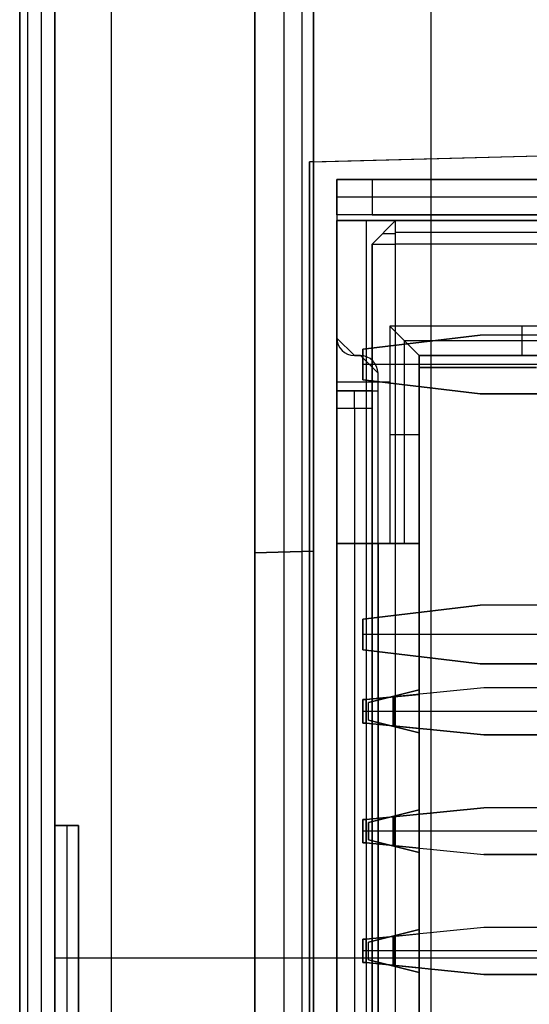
# Model space of a CAD drawing. Extents: x -9 to 8, y 1 to 147.
# Tile 102 of 181: x -8.84 to -4.51, y 89.58 to 97.97. Entities that reach past the tile are written whole.
import ezdxf

# ---------------------------------------------------------------- set-up
doc = ezdxf.new("R2010")
doc.units = 0
doc.layers.add('DEFAULT', color=7, linetype='CONTINUOUS')

msp = doc.modelspace()

# ---------------------------------------------------------------- linework, layer by layer
at = {"layer": 'DEFAULT', "color": 254}
for p, q in [((-8.5443, 115.9249, -67.3311), (-8.5443, 87.8847, -67.3311)), ((-6.3443, 110.3212, -98.2513), (-6.3443, 69.6334, -98.2513)), ((-5.3443, 110.295, -98.2775), (-5.3443, 69.6596, -98.2775)), ((-8.5443, 72.0766, -100.6946), (-8.5443, 107.878, -100.6946)), ((-6.4443, 107.823, -100.7496), (-6.4443, 72.1316, -100.7496)), ((-8.8443, 8.2282, -18.7772), (-8.8443, 103.643, -18.7772)), ((-8.0653, 103.643, -17.9775), (-8.0653, 8.2282, -17.9775)), ((-6.3443, 103.176, -20.9334), (-6.3443, 96.7585, -20.9334)), ((-6.3443, 100.4419, -54.316), (-6.3443, 93.4419, -54.316)), ((-6.8443, 99.0055, -21.567), (-6.8443, 51.455, -21.567)), ((-6.8443, 51.455, -39.999), (-6.8443, 99.0055, -39.999)), ((-6.8443, 51.455, -30.783), (-6.8443, 99.0055, -30.783)), ((-6.5943, 51.4485, -21.5604), (-6.5943, 99.012, -21.5604)), ((-6.5943, 51.4485, -40.0055), (-6.5943, 99.012, -40.0055)), ((-6.3443, 99.0186, -21.5539), (-6.3443, 96.7585, -21.5539)), ((-6.3443, 51.4419, -40.0121), (-6.3443, 99.0186, -40.0121)), ((-6.3793, 96.7576, -17.9333), (-0.4993, 96.9116, -17.7793)), ((-6.3793, 96.7576, -19.6671), (-2.7993, 96.8514, -19.6671)), ((-6.3443, 96.7585, -20.9334), (-2.7993, 96.8514, -20.8406)), ((-6.3443, 96.7585, -21.5539), (-6.3793, 96.7576, -21.5548)), ((-6.3793, 96.7576, -21.5548), (-6.3793, 96.7576, -17.9333)), ((-6.3793, 80.2576, -21.5548), (-6.3793, 96.7576, -21.5548)), ((-6.3793, 96.7576, -17.9333), (-6.3793, 80.2576, -17.9333)), ((-6.3793, 80.2576, -19.7441), (-6.3793, 96.7576, -19.7441)), ((-6.3443, 96.7585, -20.9334), (-6.3443, 96.7585, -21.5539)), ((-6.145, 96.6076, -20.6501), (-6.145, 96.6076, -18.4501)), ((-6.145, 96.6076, -18.4501), (5.455, 96.6076, -18.4501)), ((-6.145, 96.6076, -20.6501), (-6.145, 96.3076, -20.6501)), ((-6.145, 96.3076, -19.3751), (-6.145, 96.6076, -19.3751)), ((-2.745, 96.6076, -20.6751), (-6.1439, 96.6076, -20.6751)), ((-2.745, 96.6076, -20.9501), (-5.845, 96.6076, -20.9501)), ((-5.845, 96.6076, -20.9501), (-5.845, 96.3076, -20.9501)), ((-2.745, 96.4576, -20.9501), (-5.845, 96.4576, -20.9501)), ((5.455, 96.3076, -18.4501), (-6.145, 96.3076, -18.4501)), ((-6.145, 96.3076, -18.4501), (-6.145, 96.3076, -20.6501)), ((-2.745, 96.3076, -20.6751), (-6.1439, 96.3076, -20.6751)), ((-5.845, 96.3076, -20.9501), (-2.745, 96.3076, -20.9501)), ((-2.195, 96.2576, -31.8501), (-6.145, 96.2576, -31.8501)), ((-6.145, 96.2576, -31.8501), (-6.145, 96.2576, -20.4501)), ((-6.145, 96.2576, -20.4501), (-5.645, 96.2576, -20.4501)), ((-6.145, 95.2576, -18.4001), (-6.145, 96.2576, -18.4001)), ((-6.145, 96.2576, -18.4001), (5.455, 96.2576, -18.4001)), ((-6.145, 95.2576, -18.1001), (-6.145, 96.2576, -18.1001)), ((-6.145, 96.2576, -18.1001), (5.455, 96.2576, -18.1001)), ((-6.145, 96.2576, -31.8501), (-6.145, 93.5076, -31.8501)), ((-6.145, 80.7576, -20.4501), (-6.145, 96.2576, -20.4501)), ((5.255, 96.2576, -28.4251), (-6.145, 96.2576, -28.4251)), ((-6.145, 93.5076, -26.1501), (-6.145, 96.2576, -26.1501)), ((-5.895, 96.2576, -20.4501), (-5.895, 80.7576, -20.4501)), ((-5.845, 96.0576, -20.4501), (-5.645, 96.2576, -20.4501)), ((-5.645, 96.2576, -18.6501), (-5.845, 96.0576, -18.6501)), ((-5.845, 96.0576, -19.5501), (-5.645, 96.2576, -19.5501)), ((-5.6453, 96.0576, -18.4501), (-5.645, 96.2576, -18.6501)), ((-5.645, 96.2576, -20.4501), (-5.645, 96.2576, -18.6501)), ((-5.645, 96.2576, -18.6501), (5.255, 96.2576, -18.6501)), ((-5.745, 96.1576, -20.4501), (-5.745, 96.1576, -18.6501)), ((5.2549, 96.1576, -18.5501), (-5.6452, 96.1576, -18.5501)), ((-5.845, 96.0576, -18.6501), (-5.845, 94.8076, -18.6501)), ((-5.845, 96.0576, -18.6501), (-5.845, 96.0576, -20.4501)), ((-5.845, 96.0576, -20.4501), (-5.845, 80.9576, -20.4501)), ((-5.845, 94.8076, -19.5501), (-5.845, 96.0576, -19.5501)), ((-5.6453, 95.5076, -18.4501), (-5.6453, 96.0576, -18.4501)), ((5.2549, 96.0576, -18.4501), (-5.6453, 96.0576, -18.4501)), ((-6.145, 95.9326, -18.4001), (-6.145, 95.9326, -18.1001)), ((-5.6452, 82.5576, -18.4501), (-5.6453, 95.5076, -18.4501)), ((-3.445, 95.3576, -31.8501), (-5.695, 95.3576, -31.8501)), ((-5.695, 95.3576, -31.8501), (-5.695, 93.5076, -31.8501)), ((-5.695, 95.3576, -31.8501), (-5.445, 95.1076, -31.3501)), ((-4.57, 95.3576, -31.8501), (-4.57, 95.1076, -31.3501)), ((-4.925, 95.2826, -37.2501), (-5.925, 95.1626, -37.2501)), ((-5.925, 95.1626, -37.7501), (-4.925, 95.2826, -37.7501)), ((-5.925, 95.1626, -37.5001), (-4.925, 95.2826, -37.5001)), ((-0.145, 95.2826, -37.2501), (-4.925, 95.2826, -37.2501)), ((-4.925, 95.2826, -37.7501), (-4.925, 95.2826, -37.2501)), ((-0.145, 95.2826, -37.7501), (-4.925, 95.2826, -37.7501)), ((-0.145, 95.2826, -37.5001), (-4.925, 95.2826, -37.5001)), ((-5.995, 95.1076, -18.4001), (-6.145, 95.2576, -18.4001)), ((-6.145, 95.2576, -18.1001), (-6.145, 95.2576, -18.4001)), ((-5.57, 93.5076, -31.6001), (-5.57, 95.2326, -31.6001)), ((-3.57, 95.2326, -31.6001), (-5.57, 95.2326, -31.6001)), ((-5.425, 95.2226, -37.7501), (-5.425, 95.2226, -37.2501)), ((-5.945, 95.1076, -18.4001), (-5.995, 95.1076, -18.4001)), ((-5.995, 95.1076, -18.1001), (-5.945, 95.1076, -18.1001)), ((-5.995, 95.1076, -18.4001), (-5.995, 95.1076, -18.1001)), ((-5.945, 95.1076, -18.2501), (-5.995, 95.1076, -18.2501)), ((-5.97, 95.1076, -18.1001), (-5.97, 95.1076, -18.4001)), ((-5.795, 94.9576, -18.4001), (-5.945, 95.1076, -18.4001)), ((-5.945, 95.1076, -18.1001), (-5.945, 95.1076, -18.4001)), ((-5.795, 94.9576, -18.1001), (-5.945, 95.1076, -18.1001)), ((-5.925, 95.1626, -37.2501), (-5.925, 94.9026, -37.2501)), ((-5.925, 95.1626, -37.2501), (-5.925, 95.1626, -37.7501)), ((-5.925, 95.1626, -37.7501), (-5.925, 94.9026, -37.7501)), ((-5.925, 94.9026, -37.5001), (-5.925, 95.1626, -37.5001)), ((-5.445, 95.1076, -31.3501), (-5.445, 95.0076, -31.3501)), ((-3.695, 95.1076, -31.3501), (-5.445, 95.1076, -31.3501)), ((-5.445, 95.1076, -31.3501), (-5.445, 95.1076, -19.4501)), ((-5.445, 95.1076, -19.4501), (-3.695, 95.1076, -19.4501)), ((-5.445, 81.9076, -19.4501), (-5.445, 95.1076, -19.4501)), ((-3.695, 95.1076, -25.4001), (-5.445, 95.1076, -25.4001)), ((-5.445, 95.0076, -25.4001), (-5.445, 95.1076, -25.4001)), ((-4.57, 95.1076, -19.4501), (-4.57, 95.1076, -31.3501)), ((-0.145, 95.0326, -37.2501), (-5.925, 95.0326, -37.2501)), ((-5.925, 95.0326, -37.7501), (-5.925, 95.0326, -37.2501)), ((-0.145, 95.0326, -37.7501), (-5.925, 95.0326, -37.7501)), ((-5.795, 94.8076, -18.4001), (-5.795, 94.9576, -18.4001)), ((-5.795, 94.9576, -18.1001), (-5.795, 94.9576, -18.4001)), ((-5.795, 94.8076, -18.1001), (-5.795, 94.9576, -18.1001)), ((-5.795, 94.8076, -18.2501), (-5.795, 94.9576, -18.2501)), ((-5.445, 95.0076, -31.3501), (-5.445, 93.5076, -31.3501)), ((-5.445, 82.0076, -31.8501), (-5.445, 95.0076, -31.8501)), ((-5.445, 95.0076, -31.8501), (-5.445, 95.0076, -31.3501)), ((-5.445, 95.0076, -31.8501), (-4.445, 95.0076, -31.8501)), ((-5.445, 95.0076, -19.5501), (-5.445, 82.0076, -19.5501)), ((-5.445, 95.0076, -31.3501), (-5.445, 95.0076, -19.5501)), ((-5.445, 95.0076, -19.5501), (-4.445, 95.0076, -19.5501)), ((-4.445, 95.0076, -25.7001), (-5.445, 95.0076, -25.7001)), ((-4.945, 95.0076, -19.5501), (-4.945, 95.0076, -31.8501)), ((-5.695, 94.8826, -31.8501), (-6.145, 94.8826, -31.8501)), ((-5.925, 94.9026, -37.7501), (-5.925, 94.9026, -37.2501)), ((-5.925, 94.9026, -37.2501), (-4.925, 94.7826, -37.2501)), ((-4.925, 94.7826, -37.7501), (-5.925, 94.9026, -37.7501)), ((-4.925, 94.7826, -37.5001), (-5.925, 94.9026, -37.5001)), ((-5.795, 94.8826, -18.4001), (-5.795, 94.8826, -18.1001)), ((-6.145, 94.8076, -18.4501), (-6.145, 82.2076, -18.4501)), ((-6.145, 94.8076, -18.4501), (-6.145, 94.8076, -20.1501)), ((-6.145, 94.8076, -20.1501), (-6.145, 94.6576, -20.3001)), ((-6.145, 94.8076, -20.1501), (-5.845, 94.8076, -20.1501)), ((-6.145, 82.2076, -19.3751), (-6.145, 94.8076, -19.3751)), ((-5.845, 94.8076, -19.1251), (-6.145, 94.8076, -19.1251)), ((-5.97, 94.8076, -20.1501), (-5.97, 94.8076, -18.1473)), ((-5.845, 94.8076, -18.4501), (-5.845, 82.2076, -18.4501)), ((-5.845, 94.8076, -18.6501), (-5.845, 82.2076, -18.6501)), ((-5.845, 94.8076, -18.4501), (-5.845, 94.8076, -18.6501)), ((-5.845, 94.8076, -18.4501), (-5.795, 94.8076, -18.4001)), ((-5.845, 94.8076, -20.1501), (-5.845, 94.8076, -18.6501)), ((-5.845, 82.2076, -18.5501), (-5.845, 94.8076, -18.5501)), ((-5.795, 82.2076, -18.4001), (-5.795, 94.8076, -18.4001)), ((-5.795, 94.8076, -18.4001), (-5.795, 94.8076, -18.1001)), ((-5.795, 82.2076, -18.1001), (-5.795, 94.8076, -18.1001)), ((-5.795, 82.2076, -18.4001), (-5.795, 94.8076, -18.4001)), ((-5.425, 94.8426, -37.7501), (-5.425, 94.8426, -37.2501)), ((-4.925, 94.7826, -37.2501), (-0.145, 94.7826, -37.2501)), ((-4.925, 94.7826, -37.7501), (-4.925, 94.7826, -37.2501)), ((-0.145, 94.7826, -37.7501), (-4.925, 94.7826, -37.7501)), ((-0.145, 94.7826, -37.5001), (-4.925, 94.7826, -37.5001)), ((-6.145, 94.6576, -20.3001), (-6.145, 82.3576, -20.3001)), ((-5.845, 94.6576, -20.3001), (-6.145, 94.6576, -20.3001)), ((-5.995, 94.6576, -20.3001), (-5.995, 82.3576, -20.3001)), ((-5.845, 94.6576, -20.3001), (-5.845, 82.3576, -20.3001)), ((-5.445, 94.4326, -31.3501), (-5.695, 94.4326, -31.8501)), ((-6.145, 93.5076, -31.8501), (-6.145, 93.5076, -21.0501)), ((-6.145, 93.5076, -21.0501), (-6.145, 83.5076, -21.0501)), ((-5.695, 93.5076, -31.8501), (-6.145, 93.5076, -31.8501)), ((-6.145, 93.5076, -21.0501), (-5.445, 93.5076, -21.0501)), ((-5.445, 93.5076, -26.4501), (-6.145, 93.5076, -26.4501)), ((-5.795, 93.5076, -21.0501), (-5.795, 93.5076, -31.8501)), ((-5.795, 93.5076, -21.0501), (-5.795, 83.5076, -21.0501)), ((-5.445, 93.5076, -31.3501), (-5.695, 93.5076, -31.8501)), ((-5.445, 93.5076, -21.0501), (-5.445, 93.5076, -31.3501)), ((-5.445, 93.5076, -21.0501), (-5.445, 83.5076, -21.0501)), ((-5.445, 83.5076, -26.4501), (-5.445, 93.5076, -26.4501)), ((-6.3443, 93.4419, -63.0121), (-6.8443, 93.4288, -63.0252)), ((-6.3443, 93.4419, -80.0121), (-6.8443, 93.4288, -79.999)), ((-6.3443, 93.4419, -46.0121), (-6.8443, 93.4288, -46.0251)), ((-6.3443, 93.4419, -57.0121), (-6.8443, 93.4288, -56.999)), ((-6.8443, 93.4288, -71.5121), (-6.3443, 93.4419, -71.5121)), ((-6.8443, 93.4288, -51.5121), (-6.3443, 93.4419, -51.5121)), ((-6.8443, 93.4288, -63.0252), (-6.8443, 78.455, -63.0252)), ((-6.8443, 93.4288, -79.999), (-6.8443, 93.4288, -63.0252)), ((-6.8443, 78.455, -79.999), (-6.8443, 93.4288, -79.999)), ((-6.8443, 93.4288, -46.0251), (-6.8443, 78.455, -46.0251)), ((-6.8443, 93.4288, -56.999), (-6.8443, 93.4288, -46.0251)), ((-6.8443, 78.455, -56.999), (-6.8443, 93.4288, -56.999)), ((-6.8443, 78.455, -71.5121), (-6.8443, 93.4288, -71.5121)), ((-6.8443, 78.455, -51.5121), (-6.8443, 93.4288, -51.5121)), ((-6.5943, 78.4485, -63.0186), (-6.5943, 93.4354, -63.0186)), ((-6.5943, 93.4354, -63.0186), (-6.5943, 93.4354, -80.0055)), ((-6.5943, 78.4485, -80.0055), (-6.5943, 93.4354, -80.0055)), ((-6.5943, 78.4485, -46.0186), (-6.5943, 93.4354, -46.0186)), ((-6.5943, 93.4354, -46.0186), (-6.5943, 93.4354, -57.0055)), ((-6.5943, 78.4485, -57.0055), (-6.5943, 93.4354, -57.0055)), ((-6.3443, 93.4419, -63.0121), (-6.3443, 78.4419, -63.0121)), ((-6.3443, 93.4419, -80.0121), (-6.3443, 93.4419, -63.0121)), ((-6.3443, 78.4419, -80.0121), (-6.3443, 93.4419, -80.0121)), ((-6.3443, 93.4419, -46.0121), (-6.3443, 78.4419, -46.0121)), ((-6.3443, 93.4419, -57.0121), (-6.3443, 93.4419, -46.0121)), ((-6.3443, 78.4419, -57.0121), (-6.3443, 93.4419, -57.0121)), ((-4.925, 92.9826, -37.2501), (-5.925, 92.8626, -37.2501)), ((-5.925, 92.8626, -37.7501), (-4.925, 92.9826, -37.7501)), ((-5.925, 92.8626, -37.5001), (-4.925, 92.9826, -37.5001)), ((-5.425, 92.9226, -37.7501), (-5.425, 92.9226, -37.2501)), ((-0.145, 92.9826, -37.2501), (-4.925, 92.9826, -37.2501)), ((-4.925, 92.9826, -37.7501), (-4.925, 92.9826, -37.2501)), ((-0.145, 92.9826, -37.7501), (-4.925, 92.9826, -37.7501)), ((-0.145, 92.9826, -37.5001), (-4.925, 92.9826, -37.5001)), ((-5.925, 92.8626, -37.2501), (-5.925, 92.6026, -37.2501)), ((-5.925, 92.8626, -37.2501), (-5.925, 92.8626, -37.7501)), ((-5.925, 92.8626, -37.7501), (-5.925, 92.6026, -37.7501)), ((-5.925, 92.6026, -37.5001), (-5.925, 92.8626, -37.5001)), ((-0.145, 92.7326, -37.2501), (-5.925, 92.7326, -37.2501)), ((-5.925, 92.7326, -37.7501), (-5.925, 92.7326, -37.2501)), ((-0.145, 92.7326, -37.7501), (-5.925, 92.7326, -37.7501)), ((-5.925, 92.6026, -37.7501), (-5.925, 92.6026, -37.2501)), ((-5.925, 92.6026, -37.2501), (-4.925, 92.4826, -37.2501)), ((-4.925, 92.4826, -37.7501), (-5.925, 92.6026, -37.7501)), ((-4.925, 92.4826, -37.5001), (-5.925, 92.6026, -37.5001)), ((-5.425, 92.5426, -37.7501), (-5.425, 92.5426, -37.2501)), ((-4.925, 92.4826, -37.2501), (-0.145, 92.4826, -37.2501)), ((-4.925, 92.4826, -37.7501), (-4.925, 92.4826, -37.2501)), ((-0.145, 92.4826, -37.7501), (-4.925, 92.4826, -37.7501)), ((-0.145, 92.4826, -37.5001), (-4.925, 92.4826, -37.5001)), ((-4.895, 92.2776, -34.9821), (-5.895, 92.1776, -34.9821)), ((-4.895, 92.2776, -35.2821), (-5.895, 92.1776, -35.2821)), ((-4.895, 92.2776, -35.1321), (-5.895, 92.1776, -35.1321)), ((-5.875, 92.1526, -21.7001), (-5.445, 92.2601, -21.7001)), ((-5.875, 92.1526, -21.4001), (-5.445, 92.2601, -21.4001)), ((-5.445, 92.2601, -21.5501), (-5.875, 92.1526, -21.5501)), ((-5.445, 92.2601, -21.4001), (-5.445, 92.2601, -21.7001)), ((-5.445, 91.8951, -21.4001), (-5.445, 92.2601, -21.4001)), ((-5.445, 92.2601, -21.7001), (-5.445, 91.8951, -21.7001)), ((-2.445, 92.2776, -34.9821), (-4.895, 92.2776, -34.9821)), ((-4.895, 92.2776, -34.9821), (-4.895, 92.2776, -35.2821)), ((-2.445, 92.2776, -35.2821), (-4.895, 92.2776, -35.2821)), ((-2.445, 92.2776, -35.1321), (-4.895, 92.2776, -35.1321)), ((-5.895, 92.1776, -34.9821), (-5.925, 92.1776, -34.9821)), ((-5.925, 92.1776, -34.9821), (-5.925, 91.9776, -34.9821)), ((-5.925, 92.1776, -35.2821), (-5.925, 92.1776, -34.9821)), ((-5.925, 91.9776, -35.2821), (-5.925, 92.1776, -35.2821)), ((-5.925, 92.1776, -35.2821), (-5.895, 92.1776, -35.2821)), ((-5.925, 91.9776, -35.1321), (-5.925, 92.1776, -35.1321)), ((-5.895, 92.1776, -35.1321), (-5.925, 92.1776, -35.1321)), ((-5.91, 92.1776, -35.2821), (-5.91, 92.1776, -34.9821)), ((-5.895, 92.1776, -31.0251), (-5.445, 92.2226, -31.0251)), ((-5.895, 92.1776, -31.3251), (-5.445, 92.2226, -31.3251)), ((-5.895, 92.1776, -31.1751), (-5.445, 92.2226, -31.1751)), ((-5.895, 91.9776, -31.0251), (-5.895, 92.1776, -31.0251)), ((-5.895, 91.9776, -31.3251), (-5.895, 92.1776, -31.3251)), ((-5.895, 92.1776, -31.0251), (-5.895, 92.1776, -31.3251)), ((-5.895, 92.1776, -35.2821), (-5.895, 92.1776, -34.9821)), ((-5.895, 91.9776, -31.1751), (-5.895, 92.1776, -31.1751)), ((-5.67, 92.2001, -31.0251), (-5.67, 91.9551, -31.0251)), ((-5.67, 92.2001, -31.3251), (-5.67, 91.9551, -31.3251)), ((-5.67, 92.2001, -31.3251), (-5.67, 92.2001, -31.0251)), ((-5.66, 92.2064, -21.7001), (-5.66, 91.9489, -21.7001)), ((-5.66, 92.2064, -21.7001), (-5.66, 92.2064, -21.4001)), ((-5.66, 92.2064, -21.4001), (-5.66, 91.9489, -21.4001)), ((-5.445, 92.2226, -31.3251), (-5.445, 91.9326, -31.3251)), ((-5.445, 92.2226, -31.0251), (-5.445, 92.2226, -31.3251)), ((-5.445, 91.9326, -31.0251), (-5.445, 92.2226, -31.0251)), ((-5.395, 92.2276, -35.2821), (-5.395, 92.2276, -34.9821)), ((-2.445, 92.0776, -34.9821), (-5.925, 92.0776, -34.9821)), ((-5.925, 92.0776, -34.9821), (-5.925, 92.0776, -35.2821)), ((-2.445, 92.0776, -35.2821), (-5.925, 92.0776, -35.2821)), ((-5.445, 92.0776, -31.0251), (-5.895, 92.0776, -31.0251)), ((-5.445, 92.0776, -31.3251), (-5.895, 92.0776, -31.3251)), ((-5.895, 92.0776, -31.3251), (-5.895, 92.0776, -31.0251)), ((-5.875, 92.0026, -21.7001), (-5.875, 92.1526, -21.7001)), ((-5.875, 92.1526, -21.7001), (-5.875, 92.1526, -21.4001)), ((-5.875, 92.0026, -21.4001), (-5.875, 92.1526, -21.4001)), ((-5.875, 92.0026, -21.5501), (-5.875, 92.1526, -21.5501)), ((-5.445, 92.0776, -21.7001), (-5.875, 92.0776, -21.7001)), ((-5.445, 92.0776, -21.4001), (-5.875, 92.0776, -21.4001)), ((-5.875, 92.0776, -21.7001), (-5.875, 92.0776, -21.4001)), ((-5.445, 91.8951, -21.4001), (-5.875, 92.0026, -21.4001)), ((-5.445, 91.8951, -21.7001), (-5.875, 92.0026, -21.7001)), ((-5.875, 92.0026, -21.7001), (-5.875, 92.0026, -21.4001)), ((-5.875, 92.0026, -21.5501), (-5.445, 91.8951, -21.5501)), ((-5.925, 91.9776, -34.9821), (-5.895, 91.9776, -34.9821)), ((-5.925, 91.9776, -34.9821), (-5.925, 91.9776, -35.2821)), ((-5.925, 91.9776, -35.2821), (-5.895, 91.9776, -35.2821)), ((-5.895, 91.9776, -35.1321), (-5.925, 91.9776, -35.1321)), ((-5.91, 91.9776, -35.2821), (-5.91, 91.9776, -34.9821)), ((-5.895, 91.9776, -31.3251), (-5.445, 91.9326, -31.3251)), ((-5.445, 91.9326, -31.0251), (-5.895, 91.9776, -31.0251)), ((-5.895, 91.9776, -31.0251), (-5.895, 91.9776, -31.3251)), ((-5.895, 91.9776, -34.9821), (-4.895, 91.8776, -34.9821)), ((-5.895, 91.9776, -35.2821), (-5.895, 91.9776, -34.9821)), ((-4.895, 91.8776, -35.2821), (-5.895, 91.9776, -35.2821)), ((-5.895, 91.9776, -31.1751), (-5.445, 91.9326, -31.1751)), ((-4.895, 91.8776, -35.1321), (-5.895, 91.9776, -35.1321)), ((-5.67, 91.9551, -31.3251), (-5.67, 91.9551, -31.0251)), ((-5.66, 91.9489, -21.7001), (-5.66, 91.9489, -21.4001)), ((-5.445, 91.9326, -31.3251), (-5.445, 91.9326, -31.0251)), ((-5.395, 91.9276, -35.2821), (-5.395, 91.9276, -34.9821)), ((-5.445, 91.8951, -21.7001), (-5.445, 91.8951, -21.4001)), ((-4.895, 91.8776, -34.9821), (-2.445, 91.8776, -34.9821)), ((-4.895, 91.8776, -35.2821), (-4.895, 91.8776, -34.9821)), ((-2.445, 91.8776, -35.2821), (-4.895, 91.8776, -35.2821)), ((-2.445, 91.8776, -35.1321), (-4.895, 91.8776, -35.1321)), ((-4.895, 91.2576, -33.2021), (-5.895, 91.1576, -33.2021)), ((-5.895, 91.1576, -33.5021), (-4.895, 91.2576, -33.5021)), ((-5.895, 91.1576, -33.3521), (-4.895, 91.2576, -33.3521)), ((-5.445, 91.2401, -22.4201), (-5.875, 91.1326, -22.4201)), ((-5.875, 91.1326, -22.7201), (-5.445, 91.2401, -22.7201)), ((-5.875, 91.1326, -22.5701), (-5.445, 91.2401, -22.5701)), ((-5.445, 91.2401, -22.7201), (-5.445, 90.8751, -22.7201)), ((-5.445, 91.2401, -22.4201), (-5.445, 91.2401, -22.7201)), ((-5.445, 90.8751, -22.4201), (-5.445, 91.2401, -22.4201)), ((-2.445, 91.2576, -33.2021), (-4.895, 91.2576, -33.2021)), ((-4.895, 91.2576, -33.5021), (-4.895, 91.2576, -33.2021)), ((-2.445, 91.2576, -33.5021), (-4.895, 91.2576, -33.5021)), ((-2.445, 91.2576, -33.3521), (-4.895, 91.2576, -33.3521)), ((-5.895, 91.1576, -33.2021), (-5.925, 91.1576, -33.2021)), ((-5.925, 91.1576, -33.2021), (-5.925, 90.9576, -33.2021)), ((-5.925, 91.1576, -33.5021), (-5.925, 91.1576, -33.2021)), ((-5.925, 90.9576, -33.5021), (-5.925, 91.1576, -33.5021)), ((-5.925, 91.1576, -33.5021), (-5.895, 91.1576, -33.5021)), ((-5.925, 90.9576, -33.3521), (-5.925, 91.1576, -33.3521)), ((-5.895, 91.1576, -33.3521), (-5.925, 91.1576, -33.3521)), ((-5.91, 91.1576, -33.5021), (-5.91, 91.1576, -33.2021)), ((-5.895, 91.1576, -30.0751), (-5.445, 91.2026, -30.0751)), ((-5.895, 91.1576, -30.3751), (-5.445, 91.2026, -30.3751)), ((-5.895, 91.1576, -30.2251), (-5.445, 91.2026, -30.2251)), ((-5.895, 90.9576, -30.0751), (-5.895, 91.1576, -30.0751)), ((-5.895, 90.9576, -30.3751), (-5.895, 91.1576, -30.3751)), ((-5.895, 91.1576, -30.0751), (-5.895, 91.1576, -30.3751)), ((-5.895, 91.1576, -33.5021), (-5.895, 91.1576, -33.2021)), ((-5.895, 90.9576, -30.2251), (-5.895, 91.1576, -30.2251)), ((-5.67, 91.1801, -30.0751), (-5.67, 90.9351, -30.0751)), ((-5.67, 91.1801, -30.3751), (-5.67, 90.9351, -30.3751)), ((-5.67, 91.1801, -30.3751), (-5.67, 91.1801, -30.0751)), ((-5.66, 91.1864, -22.7201), (-5.66, 90.9289, -22.7201)), ((-5.66, 91.1864, -22.7201), (-5.66, 91.1864, -22.4201)), ((-5.66, 90.9289, -22.4201), (-5.66, 91.1864, -22.4201)), ((-5.445, 91.2026, -30.3751), (-5.445, 90.9126, -30.3751)), ((-5.445, 91.2026, -30.0751), (-5.445, 91.2026, -30.3751)), ((-5.445, 90.9126, -30.0751), (-5.445, 91.2026, -30.0751)), ((-5.395, 91.2076, -33.5021), (-5.395, 91.2076, -33.2021)), ((-8.5443, 87.9127, -76.12), (-8.5443, 91.1051, -76.12)), ((-8.5443, 91.1051, -76.12), (-8.5443, 91.1051, -75.7393)), ((-8.5443, 91.1051, -75.7393), (-8.5443, 77.6904, -75.7393)), ((-8.3443, 91.1051, -75.7393), (-8.5443, 91.1051, -75.7393)), ((-8.3443, 91.1051, -76.12), (-8.5443, 91.1051, -76.12)), ((-8.5443, 91.1051, -75.9296), (-8.3443, 91.1051, -75.9296)), ((-8.4443, 91.1051, -75.7393), (-8.4443, 77.6904, -75.7393)), ((-8.4443, 91.1051, -76.12), (-8.4443, 91.1051, -75.7393)), ((-8.4443, 91.1051, -76.12), (-8.4443, 87.9127, -76.12)), ((-8.3443, 77.6904, -75.7393), (-8.3443, 91.1051, -75.7393)), ((-8.3443, 91.1051, -75.7393), (-8.3443, 91.1051, -76.12)), ((-8.3443, 91.1051, -76.12), (-8.3443, 87.9127, -76.12)), ((-5.875, 90.9826, -22.7201), (-5.875, 91.1326, -22.7201)), ((-5.875, 91.1326, -22.4201), (-5.875, 91.1326, -22.7201)), ((-5.875, 91.1326, -22.4201), (-5.875, 90.9826, -22.4201)), ((-5.875, 90.9826, -22.5701), (-5.875, 91.1326, -22.5701)), ((-2.445, 91.0576, -33.2021), (-5.925, 91.0576, -33.2021)), ((-5.925, 91.0576, -33.2021), (-5.925, 91.0576, -33.5021)), ((-2.445, 91.0576, -33.5021), (-5.925, 91.0576, -33.5021)), ((-5.445, 91.0576, -30.0751), (-5.895, 91.0576, -30.0751)), ((-5.445, 91.0576, -30.3751), (-5.895, 91.0576, -30.3751)), ((-5.895, 91.0576, -30.3751), (-5.895, 91.0576, -30.0751)), ((-5.445, 91.0576, -22.7201), (-5.875, 91.0576, -22.7201)), ((-5.445, 91.0576, -22.4201), (-5.875, 91.0576, -22.4201)), ((-5.875, 91.0576, -22.4201), (-5.875, 91.0576, -22.7201)), ((-5.925, 90.9576, -33.2021), (-5.895, 90.9576, -33.2021)), ((-5.925, 90.9576, -33.2021), (-5.925, 90.9576, -33.5021)), ((-5.925, 90.9576, -33.5021), (-5.895, 90.9576, -33.5021)), ((-5.895, 90.9576, -33.3521), (-5.925, 90.9576, -33.3521)), ((-5.91, 90.9576, -33.5021), (-5.91, 90.9576, -33.2021)), ((-5.895, 90.9576, -30.3751), (-5.445, 90.9126, -30.3751)), ((-5.445, 90.9126, -30.0751), (-5.895, 90.9576, -30.0751)), ((-5.895, 90.9576, -30.0751), (-5.895, 90.9576, -30.3751)), ((-5.895, 90.9576, -33.2021), (-4.895, 90.8576, -33.2021)), ((-5.895, 90.9576, -33.2021), (-5.895, 90.9576, -33.5021)), ((-5.895, 90.9576, -33.5021), (-4.895, 90.8576, -33.5021)), ((-5.895, 90.9576, -30.2251), (-5.445, 90.9126, -30.2251)), ((-5.895, 90.9576, -33.3521), (-4.895, 90.8576, -33.3521)), ((-5.875, 90.9826, -22.7201), (-5.875, 90.9826, -22.4201)), ((-5.445, 90.8751, -22.7201), (-5.875, 90.9826, -22.7201)), ((-5.875, 90.9826, -22.4201), (-5.445, 90.8751, -22.4201)), ((-5.445, 90.8751, -22.5701), (-5.875, 90.9826, -22.5701)), ((-5.67, 90.9351, -30.3751), (-5.67, 90.9351, -30.0751)), ((-5.66, 90.9289, -22.7201), (-5.66, 90.9289, -22.4201)), ((-5.445, 90.9126, -30.3751), (-5.445, 90.9126, -30.0751)), ((-5.395, 90.9076, -33.5021), (-5.395, 90.9076, -33.2021)), ((-5.445, 90.8751, -22.7201), (-5.445, 90.8751, -22.4201)), ((-4.895, 90.8576, -33.2021), (-2.445, 90.8576, -33.2021)), ((-4.895, 90.8576, -33.5021), (-4.895, 90.8576, -33.2021)), ((-2.445, 90.8576, -33.5021), (-4.895, 90.8576, -33.5021)), ((-2.445, 90.8576, -33.3521), (-4.895, 90.8576, -33.3521)), ((-4.895, 90.2376, -34.9821), (-5.895, 90.1376, -34.9821)), ((-4.895, 90.2376, -35.2821), (-5.895, 90.1376, -35.2821)), ((-4.895, 90.2376, -35.1321), (-5.895, 90.1376, -35.1321)), ((-2.445, 90.2376, -34.9821), (-4.895, 90.2376, -34.9821)), ((-4.895, 90.2376, -34.9821), (-4.895, 90.2376, -35.2821)), ((-2.445, 90.2376, -35.2821), (-4.895, 90.2376, -35.2821)), ((-2.445, 90.2376, -35.1321), (-4.895, 90.2376, -35.1321)), ((-5.895, 90.1376, -31.0251), (-5.445, 90.1826, -31.0251)), ((-5.895, 90.1376, -31.3251), (-5.445, 90.1826, -31.3251)), ((-5.895, 90.1376, -31.1751), (-5.445, 90.1826, -31.1751)), ((-5.875, 90.1126, -21.7001), (-5.445, 90.2201, -21.7001)), ((-5.875, 90.1126, -21.4001), (-5.445, 90.2201, -21.4001)), ((-5.445, 90.2201, -21.5501), (-5.875, 90.1126, -21.5501)), ((-5.67, 90.1601, -31.0251), (-5.67, 89.9151, -31.0251)), ((-5.67, 90.1601, -31.3251), (-5.67, 89.9151, -31.3251)), ((-5.67, 90.1601, -31.3251), (-5.67, 90.1601, -31.0251)), ((-5.66, 90.1664, -21.7001), (-5.66, 89.9089, -21.7001)), ((-5.66, 90.1664, -21.7001), (-5.66, 90.1664, -21.4001)), ((-5.66, 90.1664, -21.4001), (-5.66, 89.9089, -21.4001)), ((-5.445, 90.2201, -21.4001), (-5.445, 90.2201, -21.7001)), ((-5.445, 89.8551, -21.4001), (-5.445, 90.2201, -21.4001)), ((-5.445, 90.2201, -21.7001), (-5.445, 89.8551, -21.7001)), ((-5.445, 90.1826, -31.3251), (-5.445, 89.8926, -31.3251)), ((-5.445, 90.1826, -31.0251), (-5.445, 90.1826, -31.3251)), ((-5.445, 89.8926, -31.0251), (-5.445, 90.1826, -31.0251)), ((-5.395, 90.1876, -35.2821), (-5.395, 90.1876, -34.9821)), ((-5.895, 90.1376, -34.9821), (-5.925, 90.1376, -34.9821)), ((-5.925, 90.1376, -34.9821), (-5.925, 89.9376, -34.9821)), ((-5.925, 90.1376, -35.2821), (-5.925, 90.1376, -34.9821)), ((-5.925, 89.9376, -35.2821), (-5.925, 90.1376, -35.2821)), ((-5.925, 90.1376, -35.2821), (-5.895, 90.1376, -35.2821)), ((-5.925, 89.9376, -35.1321), (-5.925, 90.1376, -35.1321)), ((-5.895, 90.1376, -35.1321), (-5.925, 90.1376, -35.1321)), ((-5.91, 90.1376, -35.2821), (-5.91, 90.1376, -34.9821)), ((-5.895, 89.9376, -31.0251), (-5.895, 90.1376, -31.0251)), ((-5.895, 89.9376, -31.3251), (-5.895, 90.1376, -31.3251)), ((-5.895, 90.1376, -31.0251), (-5.895, 90.1376, -31.3251)), ((-5.895, 90.1376, -35.2821), (-5.895, 90.1376, -34.9821)), ((-5.895, 89.9376, -31.1751), (-5.895, 90.1376, -31.1751)), ((-5.875, 89.9626, -21.7001), (-5.875, 90.1126, -21.7001)), ((-5.875, 90.1126, -21.7001), (-5.875, 90.1126, -21.4001)), ((-5.875, 89.9626, -21.4001), (-5.875, 90.1126, -21.4001)), ((-5.875, 89.9626, -21.5501), (-5.875, 90.1126, -21.5501)), ((-2.445, 90.0376, -34.9821), (-5.925, 90.0376, -34.9821)), ((-5.925, 90.0376, -34.9821), (-5.925, 90.0376, -35.2821)), ((-2.445, 90.0376, -35.2821), (-5.925, 90.0376, -35.2821)), ((-5.445, 90.0376, -31.0251), (-5.895, 90.0376, -31.0251)), ((-5.445, 90.0376, -31.3251), (-5.895, 90.0376, -31.3251)), ((-5.895, 90.0376, -31.3251), (-5.895, 90.0376, -31.0251)), ((-5.445, 90.0376, -21.7001), (-5.875, 90.0376, -21.7001)), ((-5.445, 90.0376, -21.4001), (-5.875, 90.0376, -21.4001)), ((-5.875, 90.0376, -21.7001), (-5.875, 90.0376, -21.4001)), ((-8.5443, 89.9773, -100.6946), (-4.3443, 89.9773, -100.8046)), ((-6.3443, 89.9773, -98.2513), (-4.3443, 89.9773, -98.3037)), ((-5.925, 89.9376, -34.9821), (-5.895, 89.9376, -34.9821)), ((-5.925, 89.9376, -34.9821), (-5.925, 89.9376, -35.2821)), ((-5.925, 89.9376, -35.2821), (-5.895, 89.9376, -35.2821)), ((-5.895, 89.9376, -35.1321), (-5.925, 89.9376, -35.1321)), ((-5.91, 89.9376, -35.2821), (-5.91, 89.9376, -34.9821)), ((-5.895, 89.9376, -31.3251), (-5.445, 89.8926, -31.3251)), ((-5.445, 89.8926, -31.0251), (-5.895, 89.9376, -31.0251)), ((-5.895, 89.9376, -31.0251), (-5.895, 89.9376, -31.3251)), ((-5.895, 89.9376, -34.9821), (-4.895, 89.8376, -34.9821)), ((-5.895, 89.9376, -35.2821), (-5.895, 89.9376, -34.9821)), ((-4.895, 89.8376, -35.2821), (-5.895, 89.9376, -35.2821)), ((-5.895, 89.9376, -31.1751), (-5.445, 89.8926, -31.1751)), ((-4.895, 89.8376, -35.1321), (-5.895, 89.9376, -35.1321)), ((-5.445, 89.8551, -21.4001), (-5.875, 89.9626, -21.4001)), ((-5.445, 89.8551, -21.7001), (-5.875, 89.9626, -21.7001)), ((-5.875, 89.9626, -21.7001), (-5.875, 89.9626, -21.4001)), ((-5.875, 89.9626, -21.5501), (-5.445, 89.8551, -21.5501)), ((-5.67, 89.9151, -31.3251), (-5.67, 89.9151, -31.0251)), ((-5.66, 89.9089, -21.7001), (-5.66, 89.9089, -21.4001)), ((-5.445, 89.8926, -31.3251), (-5.445, 89.8926, -31.0251)), ((-5.445, 89.8551, -21.7001), (-5.445, 89.8551, -21.4001)), ((-5.395, 89.8876, -35.2821), (-5.395, 89.8876, -34.9821)), ((-4.895, 89.8376, -34.9821), (-2.445, 89.8376, -34.9821)), ((-4.895, 89.8376, -35.2821), (-4.895, 89.8376, -34.9821)), ((-2.445, 89.8376, -35.2821), (-4.895, 89.8376, -35.2821)), ((-2.445, 89.8376, -35.1321), (-4.895, 89.8376, -35.1321))]:
    msp.add_line(p, q, dxfattribs=at)
at = {"layer": 'DEFAULT', "color": 254, "extrusion": (1, 0, 0)}
for centre, radius, start, end in [((43.0896, -199.8786, -8.8443), 173.3244, 69.410689, 82.226565), ((43.0896, -199.8786, -8.8443), 173.3244, 69.410689, 82.226565), ((43.0896, -199.8786, -8.6608), 172.8726, 69.405249, 82.230875)]:
    msp.add_arc(centre, radius, start, end, dxfattribs=at)
at = {"layer": 'DEFAULT', "color": 254, "extrusion": (1, 3.19261e-15, 1.26481e-14)}
msp.add_arc((43.0896, -199.8786, -8.7773), 173.0744, 69.40769, 82.228936, dxfattribs=at)
at = {"layer": 'DEFAULT', "color": 254, "extrusion": (1, -1.98534e-15, -7.10098e-15)}
msp.add_arc((43.0896, -199.8786, -8.5443), 172.6708, 69.402789, 82.232839, dxfattribs=at)
at = {"layer": 'DEFAULT', "color": 254, "extrusion": (1, -1.86342e-15, 4.37114e-08)}
for centre, radius, start, end in [((96.2576, -18.4501, -6.145), 0.35, 0, 90), ((94.6576, -20.1501, -6.145), 0.15, 270, 0)]:
    msp.add_arc(centre, radius, start, end, dxfattribs=at)
at = {"layer": 'DEFAULT', "color": 254, "extrusion": (-4.72625e-17, 1, 4.37114e-08)}
for centre in [(5.845, -20.6501, 96.6076), (5.845, -20.6501, 96.3076)]:
    msp.add_arc(centre, 0.3, 270, 360, dxfattribs=at)
at = {"layer": 'DEFAULT', "color": 254, "extrusion": (0, 1, 4.37114e-08)}
msp.add_arc((5.845, -20.6501, 96.4576), 0.3, 270, 360, dxfattribs=at)
at = {"layer": 'DEFAULT', "color": 254, "extrusion": (1, 6.91908e-14, 4.37115e-08)}
msp.add_arc((96.2576, -18.4501, -6.145), 0.05, 0, 90, dxfattribs=at)
at = {"layer": 'DEFAULT', "color": 254, "extrusion": (-1.60611e-14, 1, 4.37114e-08)}
msp.add_arc((5.645, -18.6501, 96.147), 0.1106, 360, 89.91167, dxfattribs=at)
at = {"layer": 'DEFAULT', "color": 254, "extrusion": (5.26567e-08, 1, 3.94416e-08)}
msp.add_arc((5.645, -18.6501, 96.0576), 0.2, 359.99998, 89.91165, dxfattribs=at)
at = {"layer": 'DEFAULT', "color": 254, "extrusion": (-4.37114e-08, -4.37114e-08, 1)}
for centre, start, end in [((-5.995, 95.2576, -18.1001), 180, 270), ((-5.995, 95.2576, -18.2501), 180, 270), ((-5.945, 94.9576, -18.4001), 360, 90), ((-5.945, 94.9576, -18.2501), 0, 90)]:
    msp.add_arc(centre, 0.15, start, end, dxfattribs=at)
at = {"layer": 'DEFAULT', "color": 254, "extrusion": (-4.41177e-08, -4.39301e-08, 1)}
msp.add_arc((-5.995, 95.2576, -18.4001), 0.15, 180, 270, dxfattribs=at)
at = {"layer": 'DEFAULT', "color": 254, "extrusion": (-4.35463e-08, -4.37444e-08, 1)}
msp.add_arc((-5.945, 94.9576, -18.1001), 0.15, 360, 90, dxfattribs=at)
at = {"layer": 'DEFAULT', "color": 254, "extrusion": (-1.60745e-10, 1, 4.33543e-08)}
msp.add_arc((5.795, -18.4501, 94.8076), 0.35, 360, 90, dxfattribs=at)
at = {"layer": 'DEFAULT', "color": 254, "extrusion": (1, 0, 4.37114e-08)}
msp.add_arc((94.6576, -20.1501, -5.995), 0.15, 270, 0, dxfattribs=at)
at = {"layer": 'DEFAULT', "color": 254, "extrusion": (1.18405e-09, 1, 4.05077e-08)}
msp.add_arc((5.795, -18.4501, 94.8076), 0.05, 360, 90, dxfattribs=at)
at = {"layer": 'DEFAULT', "color": 254, "extrusion": (1, 2.56369e-11, 4.37096e-08)}
msp.add_arc((94.6576, -20.1501, -5.845), 0.15, 270, 0, dxfattribs=at)

doc.saveas('drawing.dxf')
